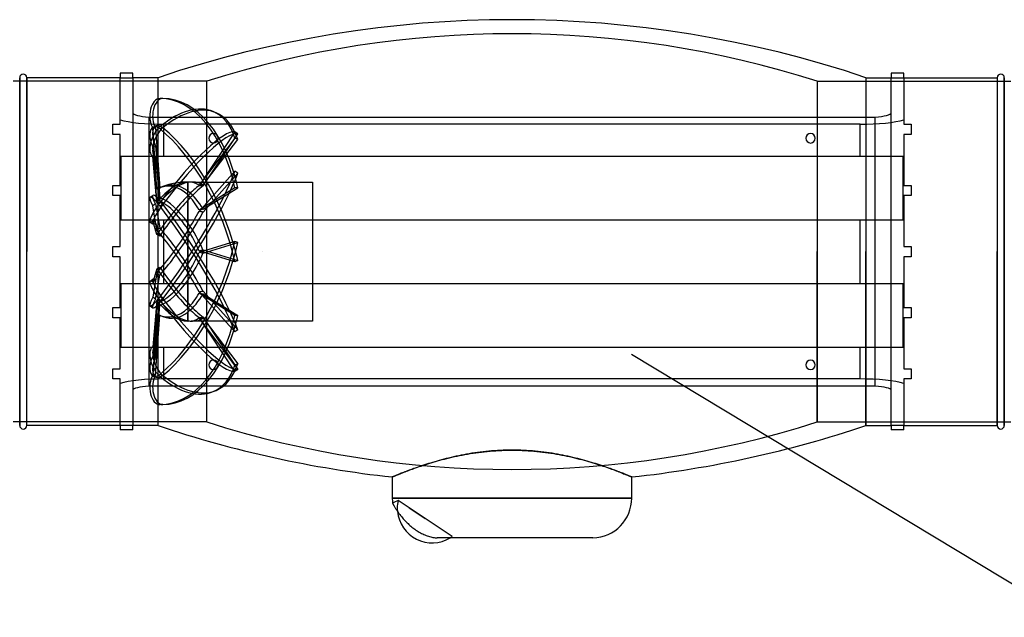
# Model space of a CAD drawing. Header units: millimetres. Extents: x 49908 to 79848, y -11883 to -3092.
# Tile 206 of 222: x 77804 to 77860, y -6354 to -6320. Entities that reach past the tile are written whole.
import ezdxf

# ---------------------------------------------------------------- set-up
doc = ezdxf.new("R2010")
doc.units = ezdxf.units.MM
doc.layers.add('S_W_Opis', color=7, linetype='Continuous', true_color=0xb000eb)
doc.layers.add('S_W_went czerpanie', color=7, linetype='Continuous', true_color=0x0582ff)

msp = doc.modelspace()

# ---------------------------------------------------------------- linework, layer by layer
at = {"layer": 'S_W_Opis', "color": 1, "ltscale": 0.1}
msp.add_line((78072.799, -6480.087), (77839.098, -6339.182), dxfattribs=at)
at = {"layer": 'S_W_went czerpanie', "color": 2}
for p, q in [((77804.265, -6323.43), (77804.265, -6333.33)), ((77804.265, -6333.33), (77804.265, -6323.43)), ((77804.665, -6333.33), (77804.665, -6323.43)), ((77804.665, -6323.43), (77804.665, -6333.33)), ((77809.977, -6323.43), (77804.665, -6323.43)), ((77809.977, -6323.18), (77809.977, -6323.43)), ((77810.713, -6323.18), (77809.977, -6323.18)), ((77809.977, -6323.43), (77810.713, -6323.43)), ((77809.977, -6326.08), (77809.977, -6323.43)), ((77810.713, -6323.43), (77810.713, -6323.18)), ((77810.713, -6323.43), (77810.713, -6333.33)), ((77812.143, -6323.43), (77810.713, -6323.43)), ((77812.143, -6333.33), (77812.143, -6323.43)), ((77812.143, -6333.33), (77812.143, -6323.43)), ((77852.451, -6323.43), (77852.451, -6333.33)), ((77852.451, -6323.43), (77852.451, -6333.33)), ((77852.451, -6323.43), (77853.881, -6323.43)), ((77853.881, -6323.18), (77853.881, -6323.43)), ((77854.617, -6323.18), (77853.881, -6323.18)), ((77853.881, -6323.43), (77854.617, -6323.43)), ((77853.881, -6333.33), (77853.881, -6323.43)), ((77854.617, -6323.43), (77854.617, -6323.18)), ((77854.617, -6323.43), (77854.617, -6326.08)), ((77854.617, -6323.43), (77859.929, -6323.43)), ((77859.929, -6323.43), (77859.929, -6333.33)), ((77859.929, -6323.43), (77859.929, -6333.33)), ((77860.329, -6333.33), (77860.329, -6323.43)), ((77860.329, -6323.43), (77860.329, -6333.33)), ((77814.915, -6323.63), (77803.897, -6323.63)), ((77814.915, -6333.33), (77814.915, -6323.63)), ((77814.915, -6333.33), (77814.915, -6323.63)), ((77849.68, -6323.63), (77849.68, -6333.33)), ((77849.68, -6323.63), (77849.68, -6333.33)), ((77849.68, -6323.63), (77860.697, -6323.63)), ((77812.417, -6324.618), (77812.255, -6324.618)), ((77811.634, -6325.673), (77852.96, -6325.673)), ((77811.634, -6340.986), (77811.634, -6325.673)), ((77815.288, -6325.358), (77815.45, -6325.427)), ((77852.96, -6325.673), (77852.96, -6340.986)), ((77809.577, -6326.08), (77809.977, -6326.08)), ((77809.577, -6326.66), (77809.577, -6326.08)), ((77809.577, -6326.08), (77809.577, -6326.08)), ((77809.977, -6326.08), (77809.977, -6326.08)), ((77811.867, -6326.241), (77812.028, -6326.172)), ((77812.417, -6326.282), (77812.255, -6326.212)), ((77812.477, -6327.892), (77812.477, -6326.08)), ((77852.117, -6326.08), (77812.477, -6326.08)), ((77852.117, -6327.892), (77852.117, -6326.08)), ((77854.617, -6326.08), (77855.017, -6326.08)), ((77854.617, -6326.08), (77854.617, -6326.08)), ((77855.017, -6326.08), (77855.017, -6326.66)), ((77855.017, -6326.08), (77855.017, -6326.08)), ((77809.977, -6326.66), (77809.577, -6326.66)), ((77809.577, -6326.66), (77809.577, -6326.66)), ((77809.977, -6329.56), (77809.977, -6326.66)), ((77809.977, -6326.66), (77809.977, -6326.66)), ((77812.081, -6329.783), (77811.844, -6326.308)), ((77812.006, -6326.308), (77811.844, -6326.308)), ((77812.006, -6326.308), (77812.238, -6329.715)), ((77812.417, -6326.282), (77812.255, -6326.351)), ((77816.521, -6326.513), (77814.477, -6329.578)), ((77814.703, -6329.595), (77816.682, -6326.625)), ((77816.682, -6326.625), (77816.521, -6326.513)), ((77854.617, -6326.66), (77854.617, -6329.56)), ((77855.017, -6326.66), (77854.617, -6326.66)), ((77854.617, -6326.66), (77854.617, -6326.66)), ((77855.017, -6326.66), (77855.017, -6326.66)), ((77812.006, -6327.316), (77811.844, -6327.385)), ((77812.006, -6327.316), (77812.238, -6330.261)), ((77816.521, -6326.872), (77814.477, -6329.549)), ((77814.703, -6329.535), (77816.682, -6326.942)), ((77816.682, -6326.942), (77816.521, -6326.872)), ((77810.026, -6327.892), (77810.026, -6331.517)), ((77810.026, -6327.892), (77854.568, -6327.892)), ((77812.081, -6330.388), (77811.844, -6327.385)), ((77812.081, -6330.532), (77811.844, -6327.913)), ((77812.006, -6327.982), (77811.844, -6327.913)), ((77854.568, -6331.517), (77854.568, -6327.892)), ((77812.006, -6327.982), (77812.238, -6330.55)), ((77816.521, -6328.757), (77814.477, -6331.041)), ((77814.703, -6331.081), (77816.682, -6328.869)), ((77816.682, -6328.869), (77816.521, -6328.757)), ((77809.577, -6329.56), (77809.977, -6329.56)), ((77809.577, -6330.14), (77809.577, -6329.56)), ((77809.577, -6329.56), (77809.577, -6329.56)), ((77809.977, -6329.56), (77809.977, -6329.56)), ((77813.837, -6329.37), (77813.837, -6329.886)), ((77813.837, -6329.37), (77813.837, -6329.37)), ((77813.837, -6329.37), (77813.861, -6329.37)), ((77813.837, -6330.15), (77813.837, -6329.395)), ((77814.108, -6329.37), (77820.937, -6329.37)), ((77820.937, -6329.37), (77820.937, -6337.29)), ((77854.617, -6329.56), (77855.017, -6329.56)), ((77854.617, -6329.56), (77854.617, -6329.56)), ((77855.017, -6329.56), (77855.017, -6330.14)), ((77855.017, -6329.56), (77855.017, -6329.56)), ((77809.977, -6330.14), (77809.577, -6330.14)), ((77809.577, -6330.14), (77809.577, -6330.14)), ((77809.977, -6333.04), (77809.977, -6330.14)), ((77809.977, -6330.14), (77809.977, -6330.14)), ((77811.693, -6330.241), (77811.855, -6330.129)), ((77813.837, -6330.102), (77813.837, -6331.692)), ((77816.521, -6329.699), (77814.477, -6330.964)), ((77814.703, -6330.924), (77816.682, -6329.699)), ((77816.682, -6329.699), (77816.521, -6329.699)), ((77854.617, -6330.14), (77854.617, -6333.04)), ((77855.017, -6330.14), (77854.617, -6330.14)), ((77854.617, -6330.14), (77854.617, -6330.14)), ((77855.017, -6330.14), (77855.017, -6330.14)), ((77812.006, -6330.621), (77811.844, -6330.733)), ((77812.081, -6332.117), (77811.844, -6330.733)), ((77812.006, -6330.621), (77812.238, -6331.978)), ((77812.417, -6330.638), (77812.255, -6330.526)), ((77812.417, -6330.638), (77812.255, -6330.749)), ((77813.837, -6332.145), (77813.837, -6330.407)), ((77810.026, -6331.517), (77854.568, -6331.517)), ((77811.693, -6331.646), (77811.855, -6331.758)), ((77812.081, -6332.35), (77811.844, -6331.587)), ((77812.006, -6331.698), (77811.844, -6331.587)), ((77812.006, -6331.698), (77812.238, -6332.447)), ((77812.477, -6335.142), (77812.477, -6331.517)), ((77852.117, -6335.142), (77852.117, -6331.517)), ((77813.837, -6332.068), (77813.837, -6334.124)), ((77813.837, -6334.592), (77813.837, -6332.535)), ((77816.521, -6332.748), (77814.477, -6333.377)), ((77814.703, -6333.427), (77816.682, -6332.817)), ((77816.682, -6332.817), (77816.521, -6332.748)), ((77804.265, -6333.33), (77804.265, -6343.23)), ((77804.265, -6343.23), (77804.265, -6333.33)), ((77804.665, -6343.23), (77804.665, -6333.33)), ((77804.665, -6343.23), (77804.665, -6333.33)), ((77809.577, -6333.04), (77809.977, -6333.04)), ((77809.577, -6333.33), (77809.577, -6333.04)), ((77809.577, -6333.04), (77809.577, -6333.04)), ((77809.577, -6333.62), (77809.577, -6333.33)), ((77809.977, -6333.04), (77809.977, -6333.04)), ((77810.713, -6333.33), (77810.713, -6343.23)), ((77812.143, -6343.23), (77812.143, -6333.33)), ((77812.143, -6343.23), (77812.143, -6333.33)), ((77816.521, -6333.912), (77814.477, -6333.282)), ((77814.703, -6333.233), (77816.682, -6333.843)), ((77814.915, -6343.03), (77814.915, -6333.33)), ((77814.915, -6343.03), (77814.915, -6333.33)), ((77818.097, -6333.33), (77818.097, -6333.33)), ((77818.097, -6333.33), (77818.097, -6333.33)), ((77818.097, -6333.33), (77818.097, -6333.33)), ((77818.097, -6333.33), (77818.097, -6333.33)), ((77818.097, -6333.33), (77818.097, -6333.33)), ((77818.097, -6333.33), (77818.097, -6333.33)), ((77818.097, -6333.33), (77818.097, -6333.33)), ((77818.097, -6333.33), (77818.097, -6333.33)), ((77818.097, -6333.33), (77818.097, -6333.33)), ((77818.097, -6333.33), (77818.097, -6333.33)), ((77818.097, -6333.33), (77818.097, -6333.33)), ((77818.097, -6333.33), (77818.097, -6333.33)), ((77818.097, -6333.33), (77818.097, -6333.33)), ((77818.097, -6333.33), (77818.097, -6333.33)), ((77818.097, -6333.33), (77818.097, -6333.33)), ((77818.097, -6333.33), (77818.097, -6333.33)), ((77818.097, -6333.33), (77818.097, -6333.33)), ((77818.097, -6333.33), (77818.097, -6333.33)), ((77818.097, -6333.33), (77818.097, -6333.33)), ((77818.097, -6333.33), (77818.097, -6333.33)), ((77818.097, -6333.33), (77818.097, -6333.33)), ((77818.097, -6333.33), (77818.097, -6333.33)), ((77818.097, -6333.33), (77818.097, -6333.33)), ((77818.097, -6333.33), (77818.097, -6333.33)), ((77818.097, -6333.33), (77818.097, -6333.33)), ((77818.097, -6333.33), (77818.097, -6333.33)), ((77818.097, -6333.33), (77818.097, -6333.33)), ((77818.097, -6333.33), (77818.097, -6333.33)), ((77818.097, -6333.33), (77818.097, -6333.33)), ((77818.097, -6333.33), (77818.097, -6333.33)), ((77818.097, -6333.33), (77818.097, -6333.33)), ((77818.097, -6333.33), (77818.097, -6333.33)), ((77818.097, -6333.33), (77818.097, -6333.33)), ((77818.097, -6333.33), (77818.097, -6333.33)), ((77818.097, -6333.33), (77818.097, -6333.33)), ((77818.097, -6333.33), (77818.097, -6333.33)), ((77818.097, -6333.33), (77818.097, -6333.33)), ((77818.097, -6333.33), (77818.097, -6333.33)), ((77818.097, -6333.33), (77818.097, -6333.33)), ((77818.097, -6333.33), (77818.097, -6333.33)), ((77818.097, -6333.33), (77818.097, -6333.33)), ((77818.097, -6333.33), (77818.097, -6333.33)), ((77818.097, -6333.33), (77818.097, -6333.33)), ((77818.097, -6333.33), (77818.097, -6333.33)), ((77818.097, -6333.33), (77818.097, -6333.33)), ((77818.097, -6333.33), (77818.097, -6333.33)), ((77818.097, -6333.33), (77818.097, -6333.33)), ((77818.097, -6333.33), (77818.097, -6333.33)), ((77818.097, -6333.33), (77818.097, -6333.33)), ((77818.097, -6333.33), (77818.097, -6333.33)), ((77818.097, -6333.33), (77818.097, -6333.33)), ((77818.097, -6333.33), (77818.097, -6333.33)), ((77818.097, -6333.33), (77818.097, -6333.33)), ((77818.097, -6333.33), (77818.097, -6333.33)), ((77818.097, -6333.33), (77818.097, -6333.33)), ((77818.097, -6333.33), (77818.097, -6333.33)), ((77818.097, -6333.33), (77818.097, -6333.33)), ((77818.097, -6333.33), (77818.097, -6333.33)), ((77818.097, -6333.33), (77818.097, -6333.33)), ((77818.097, -6333.33), (77818.097, -6333.33)), ((77818.097, -6333.33), (77818.097, -6333.33)), ((77818.097, -6333.33), (77818.097, -6333.33)), ((77818.097, -6333.33), (77818.097, -6333.33)), ((77818.097, -6333.33), (77818.097, -6333.33)), ((77818.097, -6333.33), (77818.097, -6333.33)), ((77818.097, -6333.33), (77818.097, -6333.33)), ((77818.097, -6333.33), (77818.097, -6333.33)), ((77818.097, -6333.33), (77818.097, -6333.33)), ((77818.097, -6333.33), (77818.097, -6333.33)), ((77818.097, -6333.33), (77818.097, -6333.33)), ((77818.097, -6333.33), (77818.097, -6333.33)), ((77818.097, -6333.33), (77818.097, -6333.33)), ((77818.097, -6333.33), (77818.097, -6333.33)), ((77818.097, -6333.33), (77818.097, -6333.33)), ((77818.097, -6333.33), (77818.097, -6333.33)), ((77818.097, -6333.33), (77818.097, -6333.33)), ((77818.097, -6333.33), (77818.097, -6333.33)), ((77818.097, -6333.33), (77818.097, -6333.33)), ((77818.097, -6333.33), (77818.097, -6333.33)), ((77818.097, -6333.33), (77818.097, -6333.33)), ((77849.68, -6343.03), (77849.68, -6333.33)), ((77849.68, -6333.33), (77849.68, -6343.03)), ((77852.451, -6333.33), (77852.451, -6343.23)), ((77852.451, -6343.23), (77852.451, -6333.33)), ((77853.881, -6343.23), (77853.881, -6333.33)), ((77854.617, -6333.04), (77855.017, -6333.04)), ((77854.617, -6333.04), (77854.617, -6333.04)), ((77855.017, -6333.04), (77855.017, -6333.33)), ((77855.017, -6333.04), (77855.017, -6333.04)), ((77855.017, -6333.33), (77855.017, -6333.62)), ((77859.929, -6343.23), (77859.929, -6333.33)), ((77859.929, -6333.33), (77859.929, -6343.23)), ((77860.329, -6333.33), (77860.329, -6343.23)), ((77860.329, -6343.23), (77860.329, -6333.33)), ((77809.977, -6333.62), (77809.577, -6333.62)), ((77809.577, -6333.62), (77809.577, -6333.62)), ((77809.977, -6336.52), (77809.977, -6333.62)), ((77809.977, -6333.62), (77809.977, -6333.62)), ((77816.682, -6333.843), (77816.521, -6333.912)), ((77854.617, -6333.62), (77854.617, -6336.52)), ((77855.017, -6333.62), (77854.617, -6333.62)), ((77854.617, -6333.62), (77854.617, -6333.62)), ((77855.017, -6333.62), (77855.017, -6333.62)), ((77812.081, -6334.309), (77811.844, -6335.073)), ((77812.081, -6334.542), (77811.844, -6335.926)), ((77812.006, -6334.961), (77812.238, -6334.212)), ((77813.837, -6334.515), (77813.837, -6336.253)), ((77810.026, -6335.142), (77810.026, -6338.767)), ((77810.026, -6335.142), (77854.568, -6335.142)), ((77811.693, -6335.013), (77811.855, -6334.901)), ((77812.006, -6334.961), (77811.844, -6335.073)), ((77812.006, -6336.038), (77812.238, -6334.681)), ((77813.837, -6336.557), (77813.837, -6334.967)), ((77854.568, -6338.767), (77854.568, -6335.142)), ((77816.521, -6337.903), (77814.477, -6335.619)), ((77816.521, -6336.961), (77814.477, -6335.696)), ((77814.703, -6335.578), (77816.682, -6337.791)), ((77814.703, -6335.735), (77816.682, -6336.961)), ((77812.006, -6336.038), (77811.844, -6335.926)), ((77812.081, -6336.127), (77811.844, -6338.747)), ((77812.081, -6336.271), (77811.844, -6339.274)), ((77812.006, -6338.678), (77812.238, -6336.109)), ((77812.417, -6336.022), (77812.255, -6335.91)), ((77812.417, -6336.022), (77812.255, -6336.134)), ((77809.577, -6336.52), (77809.977, -6336.52)), ((77809.577, -6337.1), (77809.577, -6336.52)), ((77809.577, -6336.52), (77809.577, -6336.52)), ((77809.977, -6336.52), (77809.977, -6336.52)), ((77811.693, -6336.419), (77811.855, -6336.53)), ((77812.081, -6336.877), (77811.844, -6340.352)), ((77812.006, -6339.344), (77812.238, -6336.399)), ((77813.837, -6336.509), (77813.837, -6337.265)), ((77813.837, -6337.29), (77813.837, -6336.774)), ((77854.617, -6336.52), (77855.017, -6336.52)), ((77854.617, -6336.52), (77854.617, -6336.52)), ((77855.017, -6336.52), (77855.017, -6337.1)), ((77855.017, -6336.52), (77855.017, -6336.52)), ((77809.977, -6337.1), (77809.577, -6337.1)), ((77809.577, -6337.1), (77809.577, -6337.1)), ((77809.977, -6340), (77809.977, -6337.1)), ((77809.977, -6337.1), (77809.977, -6337.1)), ((77812.006, -6340.352), (77812.238, -6336.944)), ((77813.837, -6337.29), (77813.837, -6337.29)), ((77813.861, -6337.29), (77813.837, -6337.29)), ((77820.937, -6337.29), (77814.108, -6337.29)), ((77816.521, -6340.147), (77814.477, -6337.081)), ((77816.521, -6339.787), (77814.477, -6337.11)), ((77814.703, -6337.065), (77816.682, -6340.035)), ((77814.703, -6337.125), (77816.682, -6339.718)), ((77816.682, -6336.961), (77816.521, -6336.961)), ((77854.617, -6337.1), (77854.617, -6340)), ((77855.017, -6337.1), (77854.617, -6337.1)), ((77854.617, -6337.1), (77854.617, -6337.1)), ((77855.017, -6337.1), (77855.017, -6337.1)), ((77816.682, -6337.791), (77816.521, -6337.903)), ((77810.026, -6338.767), (77854.568, -6338.767)), ((77812.006, -6338.678), (77811.844, -6338.747)), ((77812.477, -6340.58), (77812.477, -6338.767)), ((77852.117, -6340.58), (77852.117, -6338.767)), ((77812.006, -6339.344), (77811.844, -6339.274)), ((77809.577, -6340), (77809.977, -6340)), ((77809.577, -6340.58), (77809.577, -6340)), ((77809.577, -6340), (77809.577, -6340)), ((77809.977, -6340), (77809.977, -6340)), ((77816.682, -6339.718), (77816.521, -6339.787)), ((77816.682, -6340.035), (77816.521, -6340.147)), ((77854.617, -6340), (77855.017, -6340)), ((77854.617, -6340), (77854.617, -6340)), ((77855.017, -6340), (77855.017, -6340.58)), ((77855.017, -6340), (77855.017, -6340)), ((77809.977, -6340.58), (77809.577, -6340.58)), ((77809.577, -6340.58), (77809.577, -6340.58)), ((77809.977, -6343.23), (77809.977, -6340.58)), ((77809.977, -6340.58), (77809.977, -6340.58)), ((77812.006, -6340.352), (77811.844, -6340.352)), ((77811.867, -6340.418), (77812.028, -6340.487)), ((77812.417, -6340.378), (77812.255, -6340.309)), ((77812.417, -6340.378), (77812.255, -6340.447)), ((77852.117, -6340.58), (77812.477, -6340.58)), ((77854.617, -6340.58), (77854.617, -6343.23)), ((77855.017, -6340.58), (77854.617, -6340.58)), ((77854.617, -6340.58), (77854.617, -6340.58)), ((77855.017, -6340.58), (77855.017, -6340.58)), ((77852.96, -6340.986), (77811.634, -6340.986)), ((77815.288, -6341.301), (77815.45, -6341.232)), ((77812.417, -6342.042), (77812.255, -6342.042)), ((77814.915, -6343.03), (77803.897, -6343.03)), ((77849.68, -6343.03), (77860.697, -6343.03)), ((77809.977, -6343.23), (77804.665, -6343.23)), ((77810.713, -6343.23), (77809.977, -6343.23)), ((77809.977, -6343.23), (77809.977, -6343.48)), ((77810.713, -6343.48), (77809.977, -6343.48)), ((77810.713, -6343.48), (77810.713, -6343.23)), ((77812.143, -6343.23), (77810.713, -6343.23)), ((77852.451, -6343.23), (77853.881, -6343.23)), ((77854.617, -6343.23), (77853.881, -6343.23)), ((77853.881, -6343.23), (77853.881, -6343.48)), ((77854.617, -6343.48), (77853.881, -6343.48)), ((77854.617, -6343.48), (77854.617, -6343.23)), ((77854.617, -6343.23), (77859.929, -6343.23)), ((77830.237, -6344.781), (77830.396, -6344.76)), ((77830.491, -6344.747), (77830.332, -6344.768)), ((77830.396, -6344.76), (77830.557, -6344.739)), ((77830.651, -6344.728), (77830.491, -6344.747)), ((77830.557, -6344.739), (77830.719, -6344.721)), ((77830.813, -6344.711), (77830.651, -6344.728)), ((77830.719, -6344.721), (77830.882, -6344.704)), ((77830.975, -6344.695), (77830.813, -6344.711)), ((77830.882, -6344.704), (77831.046, -6344.688)), ((77831.138, -6344.681), (77830.975, -6344.695)), ((77831.046, -6344.688), (77831.211, -6344.675)), ((77831.302, -6344.668), (77831.138, -6344.681)), ((77831.211, -6344.675), (77831.377, -6344.663)), ((77831.467, -6344.658), (77831.302, -6344.668)), ((77831.377, -6344.663), (77831.543, -6344.654)), ((77831.633, -6344.649), (77831.467, -6344.658)), ((77831.543, -6344.654), (77831.71, -6344.646)), ((77831.799, -6344.643), (77831.633, -6344.649)), ((77831.71, -6344.646), (77831.878, -6344.64)), ((77831.965, -6344.638), (77831.799, -6344.643)), ((77831.878, -6344.64), (77832.045, -6344.636)), ((77832.131, -6344.635), (77831.965, -6344.638)), ((77832.045, -6344.636), (77832.213, -6344.634)), ((77832.298, -6344.634), (77832.131, -6344.635)), ((77832.213, -6344.634), (77832.381, -6344.634)), ((77832.464, -6344.635), (77832.298, -6344.634)), ((77832.381, -6344.634), (77832.549, -6344.636)), ((77832.631, -6344.638), (77832.464, -6344.635)), ((77832.549, -6344.636), (77832.716, -6344.64)), ((77832.797, -6344.643), (77832.631, -6344.638)), ((77832.716, -6344.64), (77832.884, -6344.646)), ((77832.963, -6344.649), (77832.797, -6344.643)), ((77832.884, -6344.646), (77833.051, -6344.654)), ((77833.129, -6344.658), (77832.963, -6344.649)), ((77833.051, -6344.654), (77833.217, -6344.663)), ((77833.294, -6344.669), (77833.129, -6344.658)), ((77833.217, -6344.663), (77833.383, -6344.675)), ((77833.458, -6344.681), (77833.294, -6344.669)), ((77833.383, -6344.675), (77833.548, -6344.688)), ((77833.621, -6344.695), (77833.458, -6344.681)), ((77833.548, -6344.688), (77833.712, -6344.704)), ((77833.783, -6344.711), (77833.621, -6344.695)), ((77833.712, -6344.704), (77833.875, -6344.721)), ((77833.944, -6344.728), (77833.783, -6344.711)), ((77833.875, -6344.721), (77834.037, -6344.739)), ((77834.105, -6344.748), (77833.944, -6344.728)), ((77834.037, -6344.739), (77834.198, -6344.76)), ((77834.264, -6344.768), (77834.105, -6344.748)), ((77834.198, -6344.76), (77834.357, -6344.781)), ((77827.689, -6345.355), (77827.811, -6345.318)), ((77827.901, -6345.292), (77827.778, -6345.328)), ((77827.811, -6345.318), (77827.936, -6345.282)), ((77828.027, -6345.256), (77827.901, -6345.292)), ((77827.936, -6345.282), (77828.063, -6345.245)), ((77828.155, -6345.22), (77828.027, -6345.256)), ((77828.063, -6345.245), (77828.193, -6345.209)), ((77828.285, -6345.184), (77828.155, -6345.22)), ((77828.193, -6345.209), (77828.325, -6345.174)), ((77828.418, -6345.149), (77828.285, -6345.184)), ((77828.325, -6345.174), (77828.459, -6345.138)), ((77828.553, -6345.115), (77828.418, -6345.149)), ((77828.459, -6345.138), (77828.596, -6345.104)), ((77828.691, -6345.081), (77828.553, -6345.115)), ((77828.596, -6345.104), (77828.736, -6345.07)), ((77828.83, -6345.047), (77828.691, -6345.081)), ((77828.736, -6345.07), (77828.877, -6345.036)), ((77828.972, -6345.015), (77828.83, -6345.047)), ((77828.877, -6345.036), (77829.021, -6345.004)), ((77829.116, -6344.983), (77828.972, -6345.015)), ((77829.021, -6345.004), (77829.166, -6344.972)), ((77829.262, -6344.952), (77829.116, -6344.983)), ((77829.166, -6344.972), (77829.314, -6344.941)), ((77829.41, -6344.922), (77829.262, -6344.952)), ((77829.314, -6344.941), (77829.464, -6344.912)), ((77829.559, -6344.893), (77829.41, -6344.922)), ((77829.464, -6344.912), (77829.615, -6344.883)), ((77829.711, -6344.866), (77829.559, -6344.893)), ((77829.615, -6344.883), (77829.768, -6344.856)), ((77829.864, -6344.839), (77829.711, -6344.866)), ((77829.768, -6344.856), (77829.923, -6344.83)), ((77830.018, -6344.814), (77829.864, -6344.839)), ((77829.923, -6344.83), (77830.079, -6344.805)), ((77830.174, -6344.79), (77830.018, -6344.814)), ((77830.079, -6344.805), (77830.237, -6344.781)), ((77830.332, -6344.768), (77830.174, -6344.79)), ((77834.421, -6344.791), (77834.264, -6344.768)), ((77834.357, -6344.781), (77834.515, -6344.805)), ((77834.577, -6344.814), (77834.421, -6344.791)), ((77834.515, -6344.805), (77834.671, -6344.829)), ((77834.732, -6344.839), (77834.577, -6344.814)), ((77834.671, -6344.829), (77834.826, -6344.856)), ((77834.885, -6344.866), (77834.732, -6344.839)), ((77834.826, -6344.856), (77834.979, -6344.883)), ((77835.036, -6344.893), (77834.885, -6344.866)), ((77834.979, -6344.883), (77835.131, -6344.912)), ((77835.186, -6344.922), (77835.036, -6344.893)), ((77835.131, -6344.912), (77835.281, -6344.941)), ((77835.334, -6344.952), (77835.186, -6344.922)), ((77835.281, -6344.941), (77835.428, -6344.972)), ((77835.48, -6344.983), (77835.334, -6344.952)), ((77835.428, -6344.972), (77835.574, -6345.004)), ((77835.623, -6345.015), (77835.48, -6344.983)), ((77835.574, -6345.004), (77835.717, -6345.036)), ((77835.765, -6345.047), (77835.623, -6345.015)), ((77835.717, -6345.036), (77835.859, -6345.07)), ((77835.905, -6345.081), (77835.765, -6345.047)), ((77835.859, -6345.07), (77835.998, -6345.104)), ((77836.042, -6345.115), (77835.905, -6345.081)), ((77835.998, -6345.104), (77836.135, -6345.138)), ((77836.177, -6345.149), (77836.042, -6345.115)), ((77836.135, -6345.138), (77836.269, -6345.174)), ((77836.31, -6345.184), (77836.177, -6345.149)), ((77836.269, -6345.174), (77836.402, -6345.209)), ((77836.44, -6345.22), (77836.31, -6345.184)), ((77836.402, -6345.209), (77836.531, -6345.245)), ((77836.568, -6345.256), (77836.44, -6345.22)), ((77836.531, -6345.245), (77836.659, -6345.282)), ((77836.694, -6345.292), (77836.568, -6345.256)), ((77836.659, -6345.282), (77836.783, -6345.318)), ((77836.817, -6345.328), (77836.694, -6345.292)), ((77836.783, -6345.318), (77836.906, -6345.355)), ((77826.198, -6345.871), (77826.126, -6345.899)), ((77826.135, -6345.895), (77826.208, -6345.867)), ((77826.273, -6345.842), (77826.198, -6345.871)), ((77826.208, -6345.867), (77826.284, -6345.838)), ((77826.351, -6345.812), (77826.273, -6345.842)), ((77826.284, -6345.838), (77826.364, -6345.807)), ((77826.433, -6345.781), (77826.351, -6345.812)), ((77826.364, -6345.807), (77826.447, -6345.776)), ((77826.518, -6345.75), (77826.433, -6345.781)), ((77826.447, -6345.776), (77826.534, -6345.744)), ((77826.607, -6345.717), (77826.518, -6345.75)), ((77826.534, -6345.744), (77826.623, -6345.711)), ((77826.698, -6345.684), (77826.607, -6345.717)), ((77826.623, -6345.711), (77826.716, -6345.678)), ((77826.793, -6345.65), (77826.698, -6345.684)), ((77826.716, -6345.678), (77826.812, -6345.643)), ((77826.891, -6345.616), (77826.793, -6345.65)), ((77826.812, -6345.643), (77826.912, -6345.609)), ((77826.992, -6345.581), (77826.891, -6345.616)), ((77826.912, -6345.609), (77827.014, -6345.573)), ((77827.095, -6345.546), (77826.992, -6345.581)), ((77827.014, -6345.573), (77827.119, -6345.537)), ((77827.202, -6345.51), (77827.095, -6345.546)), ((77827.119, -6345.537), (77827.228, -6345.501)), ((77827.312, -6345.474), (77827.202, -6345.51)), ((77827.228, -6345.501), (77827.339, -6345.465)), ((77827.424, -6345.437), (77827.312, -6345.474)), ((77827.339, -6345.465), (77827.453, -6345.428)), ((77827.54, -6345.401), (77827.424, -6345.437)), ((77827.453, -6345.428), (77827.569, -6345.392)), ((77827.657, -6345.365), (77827.54, -6345.401)), ((77827.569, -6345.392), (77827.689, -6345.355)), ((77827.778, -6345.328), (77827.657, -6345.365)), ((77836.938, -6345.365), (77836.817, -6345.328)), ((77836.906, -6345.355), (77837.025, -6345.392)), ((77837.055, -6345.401), (77836.938, -6345.365)), ((77837.025, -6345.392), (77837.142, -6345.428)), ((77837.171, -6345.437), (77837.055, -6345.401)), ((77837.142, -6345.428), (77837.256, -6345.465)), ((77837.283, -6345.474), (77837.171, -6345.437)), ((77837.256, -6345.465), (77837.367, -6345.501)), ((77837.393, -6345.51), (77837.283, -6345.474)), ((77837.367, -6345.501), (77837.475, -6345.537)), ((77837.5, -6345.546), (77837.393, -6345.51)), ((77837.475, -6345.537), (77837.581, -6345.573)), ((77837.603, -6345.581), (77837.5, -6345.546)), ((77837.581, -6345.573), (77837.683, -6345.608)), ((77837.704, -6345.616), (77837.603, -6345.581)), ((77837.683, -6345.608), (77837.782, -6345.643)), ((77837.802, -6345.65), (77837.704, -6345.616)), ((77837.782, -6345.643), (77837.878, -6345.677)), ((77837.897, -6345.684), (77837.802, -6345.65)), ((77837.878, -6345.677), (77837.971, -6345.711)), ((77837.989, -6345.718), (77837.897, -6345.684)), ((77837.971, -6345.711), (77838.061, -6345.744)), ((77838.077, -6345.75), (77837.989, -6345.718)), ((77838.061, -6345.744), (77838.147, -6345.776)), ((77838.162, -6345.782), (77838.077, -6345.75)), ((77838.147, -6345.776), (77838.23, -6345.807)), ((77838.244, -6345.813), (77838.162, -6345.782)), ((77838.23, -6345.807), (77838.31, -6345.838)), ((77838.323, -6345.842), (77838.244, -6345.813)), ((77838.31, -6345.838), (77838.386, -6345.867)), ((77838.398, -6345.871), (77838.323, -6345.842)), ((77838.386, -6345.867), (77838.459, -6345.895)), ((77838.469, -6345.899), (77838.398, -6345.871)), ((77825.483, -6346.16), (77825.481, -6346.161)), ((77825.481, -6346.161), (77825.483, -6346.16)), ((77825.481, -6346.161), (77825.481, -6347.359)), ((77825.489, -6346.158), (77825.483, -6346.16)), ((77825.483, -6346.16), (77825.49, -6346.158)), ((77825.5, -6346.153), (77825.489, -6346.158)), ((77825.49, -6346.158), (77825.5, -6346.153)), ((77825.514, -6346.147), (77825.5, -6346.153)), ((77825.5, -6346.153), (77825.514, -6346.147)), ((77825.514, -6346.147), (77825.533, -6346.139)), ((77825.532, -6346.14), (77825.514, -6346.147)), ((77825.555, -6346.13), (77825.532, -6346.14)), ((77825.533, -6346.139), (77825.556, -6346.13)), ((77825.581, -6346.119), (77825.555, -6346.13)), ((77825.556, -6346.13), (77825.583, -6346.118)), ((77825.611, -6346.106), (77825.581, -6346.119)), ((77825.583, -6346.118), (77825.613, -6346.106)), ((77825.646, -6346.092), (77825.611, -6346.106)), ((77825.613, -6346.106), (77825.648, -6346.091)), ((77825.684, -6346.076), (77825.646, -6346.092)), ((77825.648, -6346.091), (77825.687, -6346.075)), ((77825.726, -6346.059), (77825.684, -6346.076)), ((77825.687, -6346.075), (77825.73, -6346.057)), ((77825.772, -6346.04), (77825.726, -6346.059)), ((77825.73, -6346.057), (77825.777, -6346.038)), ((77825.822, -6346.02), (77825.772, -6346.04)), ((77825.777, -6346.038), (77825.827, -6346.018)), ((77825.875, -6345.998), (77825.822, -6346.02)), ((77825.827, -6346.018), (77825.881, -6345.996)), ((77825.933, -6345.975), (77825.875, -6345.998)), ((77825.881, -6345.996), (77825.939, -6345.973)), ((77825.993, -6345.951), (77825.933, -6345.975)), ((77825.939, -6345.973), (77826.001, -6345.948)), ((77826.058, -6345.926), (77825.993, -6345.951)), ((77826.001, -6345.948), (77826.066, -6345.922)), ((77826.126, -6345.899), (77826.058, -6345.926)), ((77826.066, -6345.922), (77826.135, -6345.895)), ((77838.459, -6345.895), (77838.528, -6345.922)), ((77838.537, -6345.926), (77838.469, -6345.899)), ((77838.528, -6345.922), (77838.593, -6345.948)), ((77838.602, -6345.951), (77838.537, -6345.926)), ((77838.593, -6345.948), (77838.655, -6345.973)), ((77838.663, -6345.976), (77838.602, -6345.951)), ((77838.655, -6345.973), (77838.713, -6345.996)), ((77838.72, -6345.999), (77838.663, -6345.976)), ((77838.713, -6345.996), (77838.767, -6346.018)), ((77838.773, -6346.02), (77838.72, -6345.999)), ((77838.767, -6346.018), (77838.818, -6346.038)), ((77838.823, -6346.04), (77838.773, -6346.02)), ((77838.818, -6346.038), (77838.865, -6346.058)), ((77838.869, -6346.059), (77838.823, -6346.04)), ((77838.865, -6346.058), (77838.907, -6346.075)), ((77838.911, -6346.076), (77838.869, -6346.059)), ((77838.907, -6346.075), (77838.946, -6346.091)), ((77838.949, -6346.092), (77838.911, -6346.076)), ((77838.946, -6346.091), (77838.981, -6346.106)), ((77838.983, -6346.106), (77838.949, -6346.092)), ((77838.981, -6346.106), (77839.012, -6346.119)), ((77839.014, -6346.119), (77838.983, -6346.106)), ((77839.012, -6346.119), (77839.039, -6346.13)), ((77839.04, -6346.13), (77839.014, -6346.119)), ((77839.039, -6346.13), (77839.062, -6346.139)), ((77839.062, -6346.14), (77839.04, -6346.13)), ((77839.062, -6346.139), (77839.08, -6346.147)), ((77839.081, -6346.147), (77839.062, -6346.14)), ((77839.08, -6346.147), (77839.095, -6346.153)), ((77839.095, -6346.153), (77839.081, -6346.147)), ((77839.105, -6346.158), (77839.095, -6346.153)), ((77839.095, -6346.153), (77839.105, -6346.158)), ((77839.111, -6346.16), (77839.105, -6346.158)), ((77839.105, -6346.158), (77839.111, -6346.16)), ((77839.113, -6346.161), (77839.111, -6346.16)), ((77839.111, -6346.16), (77839.113, -6346.161)), ((77839.113, -6347.359), (77839.113, -6346.161)), ((77825.481, -6347.359), (77832.297, -6347.359)), ((77832.297, -6347.359), (77825.481, -6347.359)), ((77826.44, -6347.926), (77825.81, -6347.506)), ((77832.297, -6347.359), (77839.113, -6347.359)), ((77839.113, -6347.359), (77832.297, -6347.359)), ((77825.5, -6347.652), (77825.5, -6347.651)), ((77825.5, -6347.651), (77825.501, -6347.652)), ((77825.501, -6347.653), (77825.5, -6347.652)), ((77825.501, -6347.652), (77825.502, -6347.655)), ((77825.502, -6347.655), (77825.501, -6347.653)), ((77825.504, -6347.659), (77825.502, -6347.655)), ((77825.502, -6347.655), (77825.505, -6347.661)), ((77825.506, -6347.663), (77825.504, -6347.659)), ((77825.505, -6347.661), (77825.509, -6347.668)), ((77825.509, -6347.668), (77825.506, -6347.663)), ((77825.509, -6347.668), (77825.514, -6347.678)), ((77825.514, -6347.678), (77825.52, -6347.69)), ((77825.52, -6347.69), (77825.527, -6347.704)), ((77825.527, -6347.704), (77825.536, -6347.72)), ((77825.536, -6347.72), (77825.546, -6347.739)), ((77825.546, -6347.739), (77825.556, -6347.758)), ((77825.556, -6347.758), (77825.568, -6347.78)), ((77825.568, -6347.78), (77825.58, -6347.802)), ((77825.58, -6347.802), (77825.595, -6347.827)), ((77825.595, -6347.827), (77825.611, -6347.856)), ((77825.611, -6347.856), (77825.628, -6347.886)), ((77825.628, -6347.886), (77825.647, -6347.917)), ((77825.647, -6347.917), (77825.666, -6347.948)), ((77825.666, -6347.948), (77825.686, -6347.981)), ((77825.686, -6347.981), (77825.709, -6348.017)), ((77825.709, -6348.017), (77825.734, -6348.055)), ((77825.734, -6348.055), (77825.76, -6348.094)), ((77825.76, -6348.094), (77825.787, -6348.134)), ((77826.44, -6347.926), (77827.349, -6348.532)), ((77828.888, -6349.558), (77826.44, -6347.926)), ((77825.787, -6348.134), (77825.816, -6348.175)), ((77825.816, -6348.175), (77825.845, -6348.215)), ((77825.845, -6348.215), (77825.875, -6348.257)), ((77825.875, -6348.257), (77825.908, -6348.3)), ((77825.908, -6348.3), (77825.942, -6348.345)), ((77825.942, -6348.345), (77825.979, -6348.391)), ((77825.979, -6348.391), (77826.018, -6348.438)), ((77826.018, -6348.438), (77826.059, -6348.486)), ((77826.059, -6348.486), (77826.101, -6348.535)), ((77826.101, -6348.535), (77826.144, -6348.583)), ((77826.144, -6348.583), (77826.188, -6348.63)), ((77826.188, -6348.63), (77826.233, -6348.677)), ((77826.233, -6348.677), (77826.278, -6348.723)), ((77826.278, -6348.723), (77826.325, -6348.77)), ((77826.325, -6348.77), (77826.376, -6348.818)), ((77826.376, -6348.818), (77826.429, -6348.867)), ((77826.429, -6348.867), (77826.484, -6348.915)), ((77826.484, -6348.915), (77826.54, -6348.963)), ((77826.54, -6348.963), (77826.597, -6349.009)), ((77826.597, -6349.009), (77826.654, -6349.054)), ((77826.654, -6349.054), (77826.71, -6349.097)), ((77826.71, -6349.097), (77826.768, -6349.139)), ((77826.768, -6349.139), (77826.828, -6349.181)), ((77826.828, -6349.181), (77826.891, -6349.222)), ((77826.891, -6349.222), (77826.955, -6349.263)), ((77826.955, -6349.263), (77827.02, -6349.302)), ((77827.02, -6349.302), (77827.085, -6349.338)), ((77827.085, -6349.338), (77827.149, -6349.372)), ((77827.149, -6349.372), (77827.211, -6349.403)), ((77827.211, -6349.403), (77827.275, -6349.434)), ((77827.275, -6349.434), (77827.341, -6349.463)), ((77827.341, -6349.463), (77827.409, -6349.49)), ((77827.409, -6349.49), (77827.476, -6349.515)), ((77827.476, -6349.515), (77827.542, -6349.538)), ((77827.542, -6349.538), (77827.607, -6349.557)), ((77827.607, -6349.557), (77827.668, -6349.574)), ((77827.668, -6349.574), (77827.731, -6349.589)), ((77827.731, -6349.589), (77827.794, -6349.602)), ((77827.794, -6349.602), (77827.858, -6349.613)), ((77827.858, -6349.613), (77827.921, -6349.621)), ((77827.921, -6349.621), (77827.982, -6349.627)), ((77827.982, -6349.627), (77828.04, -6349.63)), ((77832.297, -6349.63), (77828.04, -6349.63)), ((77836.909, -6349.63), (77832.297, -6349.63))]:
    msp.add_line(p, q, dxfattribs=at)
for centre, radius, start, end in [((77832.297, -6383.323), 63.193, 71.40189, 108.59808), ((77832.297, -6378.232), 57.303, 72.34159, 107.65843), ((77804.465, -6323.43), 0.2, 0, 180), ((77860.129, -6323.43), 0.2, 0, 180), ((77815.297, -6326.88), 0.27, 90, 270), ((77815.297, -6326.88), 0.27, 270, 90), ((77849.297, -6326.88), 0.27, 90, 270), ((77849.297, -6326.88), 0.27, 270, 90), ((77813.837, -6333.33), 3.96, 90, 111.0133), ((77815.297, -6339.78), 0.27, 90, 270), ((77815.297, -6339.78), 0.27, 270, 90), ((77849.297, -6339.78), 0.27, 90, 270), ((77849.297, -6339.78), 0.27, 270, 90), ((77832.297, -6288.427), 57.303, 252.34157, 287.65841), ((77804.465, -6343.23), 0.2, 180, 0), ((77832.297, -6283.337), 63.193, 251.40192, 263.80801), ((77832.297, -6283.337), 63.193, 276.19197, 288.59811), ((77860.129, -6343.23), 0.2, 180, 0), ((77827.753, -6347.359), 2.272, 180, 187.3991), ((77826.617, -6349.63), 2.272, 110.81, 119.4506), ((77827.753, -6347.926), 1.988, 167.8098, 180), ((77836.841, -6347.359), 2.272, 271.7, 0), ((77827.753, -6347.926), 1.988, 180, 185.4733), ((77827.753, -6347.926), 1.988, 185.4733, 301.0027), ((77827.753, -6347.926), 1.988, 301.0027, 304.8101), ((77826.617, -6349.63), 2.272, 0, 1.8099)]:
    msp.add_arc(centre, radius, start, end, dxfattribs=at)
for centre, major_axis, ratio, start_param, end_param in [((77812.255, -6325.608), (0, -0.99), 0.587785, 3.141593, 5.497787), ((77812.417, -6325.608), (0, 0.99), 0.587785, 0, 2.356194), ((77812.255, -6332.34), (0, -7.722), 0.587785, 1.919862, 3.141593), ((77812.255, -6332.46), (-3.033, -7.102), 0.475528, -3.14159, -2.409853), ((77812.417, -6332.34), (0, 7.722), 0.587785, -1.22173, 0), ((77812.417, -6332.529), (3.033, 7.102), 0.475528, 0.000003, 0.73174), ((77812.163, -6325.434), (1.45, 0), 0.176829, 3.141593, 4.33883), ((77812.255, -6332.46), (-3.033, -7.102), 0.475528, 2.651602, 3.141596), ((77812.417, -6332.529), (3.033, 7.102), 0.475528, -0.48999, 0.000003), ((77852.431, -6325.434), (1.45, 0), 0.176829, -1.197237, 0), ((77812.477, -6325.567), (-2.9, 0), 0.176829, 0.531458, 1.570796), ((77812.255, -6327.013), (-0.389, -0.91), 0.475528, -2.409853, -0.053658), ((77812.255, -6327.152), (0.389, -0.91), 0.475528, 3.141578, 4.766047), ((77812.417, -6327.083), (-0.389, 0.91), 0.475528, -0.000015, 1.624454), ((77812.255, -6327.152), (0.389, -0.91), 0.475528, 2.409853, 3.141578), ((77812.417, -6327.083), (-0.389, 0.91), 0.475528, -0.73174, -0.000015), ((77852.117, -6325.567), (-2.9, 0), 0.176829, 1.570796, 2.610134), ((77812.417, -6327.083), (0.389, 0.91), 0.475528, 0.73174, 3.087934), ((77812.255, -6332.598), (3.033, -7.102), 0.475528, 1.188122, 2.409853), ((77812.255, -6332.912), (-4.39, -6.353), 0.181636, -3.049577, -1.827847), ((77812.417, -6332.529), (-3.033, 7.102), 0.475528, -1.95347, -0.73174), ((77812.417, -6333.024), (4.39, 6.353), 0.181636, 0.092016, 1.313746), ((77812.255, -6333.524), (-4.39, -6.353), 0.181636, 1.313746, 2.535477), ((77812.417, -6333.636), (4.39, 6.353), 0.181636, -1.827847, -0.606116), ((77812.746, -6332.864), (1.462, 3.424), 0.475528, 0.209734, 1.040506), ((77812.746, -6333.33), (0, 3.723), 0.587785, -0.522006, 0.308766), ((77812.908, -6332.933), (-1.488, -3.485), 0.475528, -2.840252, -2.104518), ((77812.908, -6333.33), (0, -3.79), 0.587785, 2.711193, 3.36057), ((77812.17, -6333.33), (-2.251, -3.816), 0.469519, -2.871427, -2.861193), ((77812.417, -6333.33), (-2.251, -3.816), 0.469519, -2.871427, -2.759276), ((77812.17, -6333.33), (-2.816, -3.937), 0.150264, -2.708422, -2.395996), ((77812.417, -6333.33), (-2.816, -3.937), 0.150264, -2.695931, -2.294079), ((77812.17, -6333.33), (-2.251, -3.816), 0.469519, 3.109566, 3.411758), ((77812.417, -6333.33), (-2.251, -3.816), 0.469519, 3.122057, 3.411758), ((77807.79, -6333.33), (-19.292, -2.48), 0.160038, -1.957776, -1.945285), ((77807.79, -6333.33), (-19.296, -0.115), 0.205138, -1.938429, -1.925938), ((77812.417, -6330.944), (-0.563, 0.814), 0.181636, -0.000033, 1.042448), ((77812.417, -6330.944), (-0.563, 0.814), 0.181636, -1.313746, -0.000033), ((77813.42, -6333.412), (-0.754, 3.821), 0.803623, 0.142044, 0.196264), ((77812.746, -6332.576), (2.117, 3.063), 0.181636, 0.79174, 1.622512), ((77812.908, -6333.33), (0, -3.79), 0.587785, -2.922616, -2.836258), ((77812.417, -6333.33), (0, 3.96), 0.726543, -0.91802, -0.516168), ((77812.17, -6333.33), (0, -3.96), 0.726543, 2.211082, 2.523508), ((77812.255, -6331.055), (0.563, -0.814), 0.181636, 3.14156, 4.184041), ((77812.255, -6330.832), (-0.563, -0.814), 0.181636, -1.827847, 0.000023), ((77812.255, -6331.055), (0.563, -0.814), 0.181636, 1.827847, 3.14156), ((77812.417, -6330.944), (0.563, 0.814), 0.181636, 1.313746, 3.141615), ((77813.42, -6333.059), (2.121, 3.267), 0.717905, 1.118211, 1.172431), ((77812.746, -6333.796), (-1.462, 3.424), 0.475528, -1.253746, -0.422974), ((77813.42, -6333.734), (-2.71, 2.797), 0.582385, -0.646554, -0.592334), ((77812.908, -6333.727), (1.488, -3.485), 0.475528, 1.979453, 2.715187), ((77812.908, -6332.688), (-2.154, -3.118), 0.181636, -2.258246, -1.522512), ((77812.417, -6333.024), (-4.39, 6.353), 0.181636, -2.535477, -1.313746), ((77812.255, -6333.136), (4.39, -6.353), 0.181636, 0.606116, 1.827847), ((77812.17, -6333.33), (-2.816, -3.937), 0.150264, 1.981766, 2.294193), ((77812.417, -6333.33), (-2.816, -3.937), 0.150264, 1.87985, 2.281701), ((77807.79, -6333.33), (-19.295, -3.811), 0.055799, -1.948228, -1.935737), ((77807.79, -6333.33), (19.292, -2.302), 0.167007, 1.224313, 1.236804), ((77812.255, -6330.832), (-0.563, -0.814), 0.181636, 0.000023, 0.528348), ((77812.417, -6330.944), (0.563, 0.814), 0.181636, -3.14157, -2.613245), ((77812.417, -6333.33), (2.251, -3.816), 0.469519, 1.325088, 1.72694), ((77813.42, -6332.809), (3.04, 2.436), 0.357972, 1.674424, 1.728644), ((77812.746, -6334.084), (-2.117, 3.063), 0.181636, -1.835752, -1.00498), ((77812.746, -6332.576), (2.117, 3.063), 0.181636, -2.136613, -1.30584), ((77813.42, -6333.902), (-3.146, 2.296), 0.138695, -1.086942, -1.032722), ((77812.908, -6333.972), (2.154, -3.118), 0.181636, 1.397447, 2.133181), ((77812.17, -6333.33), (2.251, -3.816), 0.469519, 1.312597, 1.625023), ((77812.908, -6332.688), (-2.154, -3.118), 0.181636, 1.008412, 1.744146), ((77812.255, -6334.062), (-3.033, -7.102), 0.475528, 0.73174, 1.95347), ((77812.417, -6334.131), (3.033, 7.102), 0.475528, -2.409853, -1.188122), ((77812.17, -6333.33), (-2.251, -3.816), 0.469519, 1.516569, 1.828995), ((77812.417, -6333.33), (-2.251, -3.816), 0.469519, 1.414652, 1.816504), ((77807.79, -6333.33), (-19.294, -3.748), 0.066327, 1.911835, 1.924326), ((77807.79, -6333.33), (19.294, -3.748), 0.066327, 1.217266, 1.229758), ((77813.42, -6332.758), (3.146, 2.296), 0.138695, -2.108871, -2.054651), ((77812.746, -6334.084), (-2.117, 3.063), 0.181636, 1.519081, 2.349853), ((77813.42, -6333.851), (-3.04, 2.436), 0.357972, 1.412949, 1.467169), ((77812.746, -6332.864), (1.462, 3.424), 0.475528, -2.718619, -1.887847), ((77812.908, -6333.972), (2.154, -3.118), 0.181636, -1.61908, -0.883346), ((77812.417, -6333.33), (2.816, -3.937), 0.150264, 0.859891, 1.261743), ((77812.17, -6333.33), (2.816, -3.937), 0.150264, 0.8474, 1.159826), ((77812.255, -6335.828), (0.563, -0.814), 0.181636, 3.14157, 4.969439), ((77812.255, -6335.828), (0.563, -0.814), 0.181636, 2.613245, 3.14157), ((77812.417, -6335.716), (-0.563, 0.814), 0.181636, -0.000023, 1.827847), ((77812.417, -6335.716), (-0.563, 0.814), 0.181636, -0.528348, -0.000023), ((77812.908, -6332.933), (-1.488, -3.485), 0.475528, 0.426406, 1.16214), ((77812.17, -6333.33), (0, -3.96), 0.726543, 0.618085, 0.930511), ((77812.417, -6333.33), (0, 3.96), 0.726543, -2.625425, -2.223573), ((77807.79, -6333.33), (-19.292, -2.302), 0.167007, 1.904789, 1.91728), ((77807.79, -6333.33), (19.295, -3.811), 0.055799, -1.205856, -1.193364), ((77812.255, -6335.604), (-0.563, -0.814), 0.181636, -1.042448, 0.000033), ((77812.255, -6335.604), (-0.563, -0.814), 0.181636, 0.000033, 1.313746), ((77812.417, -6335.716), (0.563, 0.814), 0.181636, 2.099144, 3.141625), ((77812.417, -6335.716), (0.563, 0.814), 0.181636, -3.14156, -1.827847), ((77813.42, -6332.925), (2.71, 2.797), 0.582385, -2.549259, -2.495039), ((77812.746, -6333.796), (-1.462, 3.424), 0.475528, 2.101087, 2.931859), ((77813.42, -6333.601), (-2.121, 3.267), 0.717905, 1.969162, 2.023382), ((77812.908, -6333.727), (1.488, -3.485), 0.475528, -1.037074, -0.30134), ((77812.255, -6333.747), (4.39, -6.353), 0.181636, -1.313746, -0.092016), ((77812.417, -6333.636), (-4.39, 6.353), 0.181636, 1.827847, 3.049577), ((77812.417, -6333.33), (2.816, -3.937), 0.150264, -0.847513, -0.445662), ((77812.746, -6333.33), (0, 3.723), 0.587785, 2.832827, 2.875251), ((77813.42, -6333.247), (0.754, 3.821), 0.803623, 2.945329, 2.999549), ((77812.746, -6333.33), (0, 3.723), 0.587785, 2.875251, 3.663599), ((77812.908, -6333.33), (0, -3.79), 0.587785, -0.222063, 0.4304), ((77812.17, -6333.33), (2.816, -3.937), 0.150264, -0.745597, -0.43317), ((77812.908, -6333.33), (0, -3.79), 0.587785, -0.305334, -0.222063), ((77812.255, -6334.32), (0, -7.722), 0.587785, 0, 1.22173), ((77812.417, -6334.32), (0, 7.722), 0.587785, 3.141593, 4.363323), ((77812.417, -6333.33), (2.251, -3.816), 0.469519, -0.382316, -0.270166), ((77812.17, -6333.33), (2.251, -3.816), 0.469519, -0.280399, -0.270166), ((77812.17, -6333.33), (2.251, -3.816), 0.469519, -0.270166, 0.032027), ((77812.417, -6333.33), (2.251, -3.816), 0.469519, -0.270166, 0.019536), ((77807.79, -6333.33), (19.296, -0.115), 0.205138, -1.215654, -1.203163), ((77807.79, -6333.33), (19.292, -2.48), 0.160038, -1.196307, -1.183816), ((77812.255, -6339.646), (0.389, -0.91), 0.475528, -3.087934, -0.73174), ((77812.417, -6339.577), (-0.389, 0.91), 0.475528, 0.053658, 2.409853), ((77812.255, -6339.508), (-0.389, -0.91), 0.475528, -1.624454, 0.000015), ((77812.417, -6339.577), (0.389, 0.91), 0.475528, 1.517138, 3.141608), ((77812.255, -6334.2), (3.033, -7.102), 0.475528, -0.000003, 0.48999), ((77812.417, -6334.131), (-3.033, 7.102), 0.475528, 3.14159, 3.631583), ((77812.477, -6341.093), (2.9, 0), 0.176829, 1.570796, 2.610134), ((77812.255, -6341.052), (0, -0.99), 0.587785, -2.356194, 0), ((77812.417, -6341.052), (0, 0.99), 0.587785, 0.785398, 3.141593), ((77812.255, -6339.508), (-0.389, -0.91), 0.475528, 0.000015, 0.73174), ((77812.417, -6339.577), (0.389, 0.91), 0.475528, -3.141578, -2.409853), ((77812.255, -6334.2), (3.033, -7.102), 0.475528, -0.73174, -0.000003), ((77812.417, -6334.131), (-3.033, 7.102), 0.475528, 2.409853, 3.14159), ((77852.117, -6341.093), (2.9, 0), 0.176829, 0.531458, 1.570796), ((77812.163, -6341.225), (-1.45, 0), 0.176829, -1.197237, 0), ((77852.431, -6341.225), (-1.45, 0), 0.176829, 3.141593, 4.33883)]:
    msp.add_ellipse(centre, major_axis=major_axis, ratio=ratio, start_param=start_param, end_param=end_param, dxfattribs=at)

doc.saveas('drawing.dxf')
